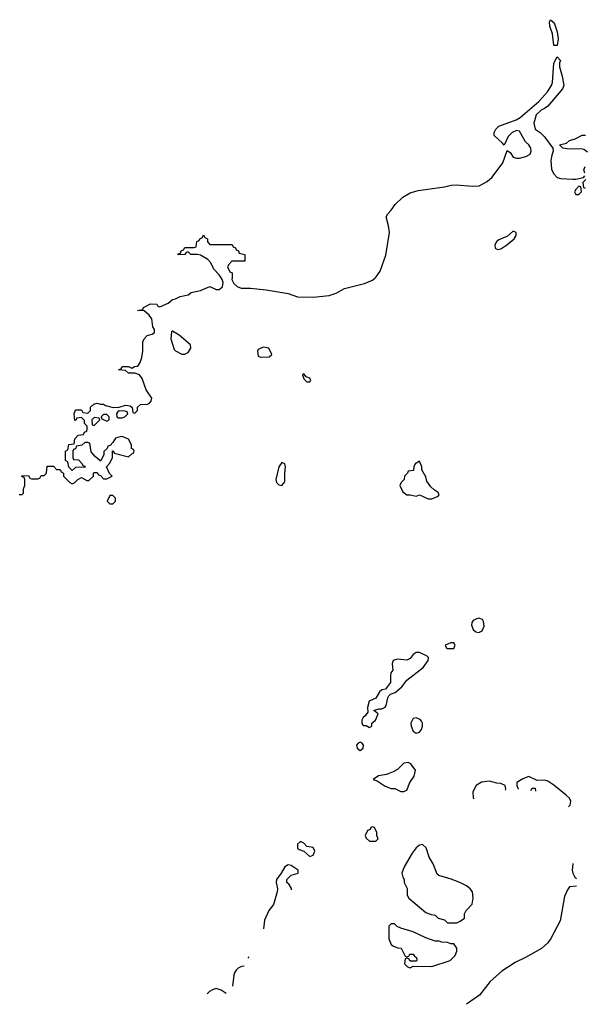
# Model space of a CAD drawing. Header units: inches. Extents: x 1861287 to 2052918, y 204622 to 437896.
# Tile 55 of 215: x 2016014 to 2019624, y 255351 to 261652. Entities that reach past the tile are written whole.
import ezdxf

# ---------------------------------------------------------------- set-up
doc = ezdxf.new("R2010")
doc.units = ezdxf.units.IN
doc.header["$MEASUREMENT"] = 0
doc.layers.add('C0215', color=7, linetype='Continuous')
doc.layers.add('C0216', color=7, linetype='Continuous')

msp = doc.modelspace()

# ---------------------------------------------------------------- linework, layer by layer
at = {"layer": 'C0215', "color": 5, "elevation": 80}
for points in [[(2016010, 258614), (2016030, 258614), (2016038, 258622), (2016038, 258650), (2016046, 258670), (2016046, 258710), (2016042, 258722), (2016027.3, 258727.3), (2016027.3, 258732.7), (2016070, 258734), (2016078, 258718), (2016090, 258714), (2016130, 258714), (2016142, 258718), (2016150, 258734), (2016170, 258734), (2016186, 258750), (2016190, 258794), (2016230, 258794), (2016250, 258774), (2016272.7, 258772.7), (2016278, 258758), (2016294, 258750), (2016294, 258730), (2016334, 258690), (2016350, 258682), (2016366, 258690), (2016386, 258710), (2016410, 258722), (2016443.6, 258703.6), (2016456.4, 258703.6), (2016486, 258730), (2016486, 258750), (2016490, 258754), (2016510, 258754), (2016518, 258738), (2016530, 258734), (2016550, 258714), (2016570, 258714), (2016606, 258730), (2016587.3, 258747.3), (2016568, 258790), (2016590, 258814), (2016608, 258850), (2016607.3, 258892.7), (2016614, 258890), (2016618, 258878), (2016710, 258854), (2016730, 258874), (2016742, 258878), (2016746, 258890), (2016742, 258902), (2016728.4, 258908.4), (2016728.7, 258930), (2016710, 258968), (2016670, 258984), (2016656.9, 258983.1), (2016625.4, 258974.6), (2016610, 258946), (2016592.7, 258927.3), (2016578, 258922), (2016572.7, 258907.3), (2016552.7, 258887.3), (2016551.6, 258868.4), (2016531.6, 258828.4), (2016528.4, 258828.4), (2016496.4, 258856.4), (2016470, 258886), (2016462, 258942), (2016450, 258946), (2016430, 258946), (2016411.6, 258928.4), (2016378, 258922), (2016370, 258906), (2016358, 258902), (2016354, 258890), (2016354, 258850), (2016358, 258838), (2016390, 258834), (2016414, 258810), (2016418, 258798), (2016430, 258794), (2016432.7, 258787.3), (2016370, 258786), (2016350, 258766), (2016327.3, 258787.3), (2016322, 258822), (2016306, 258830), (2016306, 258890), (2016322, 258898), (2016327.3, 258932.7), (2016362, 258938), (2016366, 258970), (2016387.3, 258992.7), (2016422, 258998), (2016427.3, 259012.7), (2016442, 259018), (2016446, 259030), (2016446, 259050), (2016428.4, 259068.4), (2016427.3, 259087.3), (2016410, 259106), (2016378, 259102), (2016374, 259090), (2016367.3, 259087.3), (2016362, 259130), (2016370, 259154), (2016410, 259154), (2016418, 259138), (2016450, 259134), (2016466, 259150), (2016467.3, 259172.7), (2016488.4, 259191.6), (2016510, 259198), (2016530, 259191.3), (2016550, 259191), (2016562.8, 259182.8), (2016610.9, 259170.9), (2016650, 259171), (2016690, 259184.7), (2016719.6, 259179.6), (2016734, 259170), (2016738, 259138), (2016750, 259134), (2016766, 259150), (2016767.3, 259172.7), (2016786, 259190), (2016830, 259191.3), (2016843.1, 259196.9), (2016855.3, 259210), (2016859, 259230), (2016822.7, 259282.7), (2016796.5, 259356.5), (2016779.3, 259379.3), (2016750, 259389), (2016709.1, 259389.1), (2016690, 259406), (2016646, 259410), (2016662, 259418), (2016670, 259432), (2016710, 259432), (2016730, 259422), (2016748.4, 259431.6), (2016770, 259434), (2016783.1, 259456.9), (2016794, 259490), (2016802, 259530), (2016802, 259590), (2016808.7, 259610), (2016829, 259631), (2016860.2, 259639.8), (2016875.3, 259650), (2016875.3, 259670), (2016866, 259686), (2016858, 259738), (2016841.2, 259761.2), (2016810, 259788), (2016766, 259790), (2016802, 259798), (2016806, 259810), (2016850, 259834), (2016890, 259832), (2016898, 259818), (2016910, 259814), (2016963.1, 259836.9), (2016990, 259862), (2017010, 259864.7), (2017040.4, 259879.6), (2017090, 259891.3), (2017110, 259906), (2017170, 259918.8), (2017230, 259944.7), (2017270, 259924.7), (2017290, 259924.7), (2017310, 259942), (2017314, 259970), (2017309, 259990), (2017302.2, 260000)], [(2017371.4, 260000), (2017371.3, 259990), (2017383, 259963), (2017403.8, 259943.8), (2017430, 259934), (2017490, 259933.4), (2017590, 259923), (2017730, 259899.1), (2017790, 259879.1), (2017890, 259875.8), (2017993.6, 259886.4), (2018038.3, 259901.7), (2018090, 259931), (2018217.5, 259962.5), (2018270, 259984.9), (2018286.3, 260000)], [(2019018, 256778), (2018967.5, 256772.5), (2018932, 256750), (2018912, 256710), (2018912.7, 256672.7), (2018919.6, 256665.5)], [(2019121.2, 256721.9), (2019122, 256730), (2019118, 256750), (2019090, 256764), (2019065.6, 256765.6), (2019018, 256778)], [(2019270, 256808), (2019230, 256794), (2019192, 256770), (2019192, 256750), (2019202, 256730), (2019202, 256726.5)], [(2019522, 256614.8), (2019534.6, 256625.4), (2019538, 256650), (2019528.7, 256670), (2019508.7, 256690), (2019430, 256754), (2019390, 256779), (2019370, 256784), (2019322, 256782), (2019270, 256808)], [(2019282.6, 256719.2), (2019290, 256734), (2019310, 256734), (2019311.1, 256713.9)], [(2017751.4, 256083.2), (2017751.2, 256091.2), (2017736.6, 256116.6), (2017722.7, 256130), (2017722.7, 256150), (2017750, 256178), (2017794, 256190), (2017795.3, 256210), (2017750, 256239), (2017730, 256242.7), (2017708.9, 256231.2), (2017685.5, 256190), (2017655.5, 256150), (2017653.4, 256130), (2017663, 256090), (2017659.5, 256070), (2017636.9, 255990), (2017607.3, 255950), (2017578.8, 255890), (2017573.3, 255833.5)], [(2019551.6, 256252.1), (2019550.6, 256249.4), (2019547.3, 256210), (2019550.8, 256190), (2019564, 256164), (2019574.3, 256154.8)], [(2019574.9, 256107.6), (2019530, 256102), (2019515.9, 256084.1), (2019498.4, 256041.6), (2019470, 255884), (2019410, 255772.7), (2019390, 255745.1), (2019350, 255708.5), (2019247.3, 255650), (2019181, 255619), (2019097.4, 255562.6), (2019022.8, 255497.2), (2018953, 255410), (2018871.6, 255350.7)], [(2017478, 255651.3), (2017474, 255650), (2017475.3, 255646.2)], [(2017448.6, 255595.1), (2017432.9, 255592.9), (2017410, 255582), (2017398, 255570), (2017387.3, 255552.7), (2017383.7, 255536.3), (2017375, 255467.7)], [(2017333.5, 255420.8), (2017301.7, 255441.7), (2017270, 255451.3), (2017250, 255446), (2017227.4, 255432.6), (2017213.2, 255416.8)]]:
    msp.add_lwpolyline(points, dxfattribs=at)
for points in [[(2016990, 259658), (2016985.4, 259654.6), (2016981, 259610), (2017002, 259542), (2017010, 259532), (2017050, 259512), (2017070, 259512), (2017090, 259522), (2017108, 259550), (2017106, 259570), (2017033.6, 259633.6)], [(2017570, 259555.3), (2017538, 259542), (2017534, 259530), (2017538, 259498), (2017552.7, 259492.7), (2017610, 259494), (2017626, 259510), (2017606, 259550)], [(2017830, 259386), (2017822, 259378), (2017830, 259354), (2017850, 259334), (2017870, 259334), (2017876.4, 259343.6), (2017870, 259358), (2017846, 259366)], [(2016490, 259106), (2016474, 259090), (2016478, 259058), (2016490, 259054), (2016526, 259090), (2016522, 259102)], [(2016570, 259126), (2016550, 259126), (2016534, 259110), (2016538, 259098), (2016570, 259082), (2016586, 259090), (2016586, 259110)], [(2016650, 259148), (2016639.6, 259140.4), (2016632, 259130), (2016634, 259110), (2016644.7, 259104.7), (2016670, 259104.7), (2016686, 259110), (2016706, 259130), (2016702, 259142), (2016687.3, 259147.3)], [(2017690, 258818), (2017671.3, 258790), (2017651, 258710), (2017656, 258690), (2017662.5, 258682.5), (2017670, 258676), (2017690, 258671), (2017710, 258694), (2017709, 258750), (2017714, 258790), (2017708.4, 258808.4)], [(2018570, 258826), (2018542, 258810), (2018534, 258790), (2018532.7, 258767.3), (2018498, 258762), (2018494, 258750), (2018474, 258730), (2018472, 258710), (2018452, 258690), (2018444.7, 258670), (2018464.7, 258630), (2018490, 258612), (2018510, 258612), (2018550, 258602), (2018570, 258612), (2018625.4, 258585.4), (2018650, 258584.7), (2018690, 258602), (2018695.3, 258610), (2018690, 258626), (2018663.1, 258643.1), (2018643.1, 258663.1), (2018618, 258698), (2018610, 258726), (2018586, 258770), (2018586, 258790)], [(2016610, 258606), (2016590, 258606), (2016574, 258570), (2016590, 258554), (2016610, 258554), (2016626, 258570), (2016626, 258590)], [(2018950, 257821.2), (2018930, 257816), (2018914.2, 257805.8), (2018905.1, 257794.9), (2018903.4, 257776.6), (2018912.7, 257750), (2018930, 257734.4), (2018950, 257730.4), (2018970, 257740.7), (2018984.2, 257770), (2018980.2, 257800.2), (2018973.2, 257813.2)], [(2018790, 257664), (2018770, 257664), (2018734, 257650), (2018742, 257630), (2018747.7, 257627.7), (2018790, 257627.7), (2018799.3, 257650)], [(2018550, 257602.9), (2018530.3, 257589.7), (2018510, 257564), (2018490, 257553.2), (2018430, 257559.3), (2018402, 257550), (2018396, 257530), (2018398.8, 257490), (2018388, 257472), (2018385.2, 257454.8), (2018385.5, 257410), (2018353, 257367), (2018330, 257362.7), (2018314.8, 257350), (2018290.5, 257309.5), (2018248.6, 257291.4), (2018238.8, 257250), (2018239.6, 257220.4), (2018223.6, 257196.4), (2018210, 257186), (2018202, 257170), (2018202, 257150), (2018210, 257134), (2018230, 257134), (2018250, 257122), (2018266, 257130), (2018266, 257150), (2018288, 257170), (2018306, 257210), (2018278, 257230), (2018310, 257241), (2018330, 257241), (2018350, 257251.3), (2018357.5, 257262.5), (2018367.3, 257312.7), (2018374.5, 257325.5), (2018385.4, 257334.6), (2018414.9, 257345.1), (2018457.2, 257382.8), (2018490, 257424.9), (2018594.2, 257505.9), (2018626, 257550), (2018628.7, 257570), (2018618.6, 257578.6), (2018570, 257602.4)], [(2018550, 257184), (2018530, 257179), (2018514.8, 257150), (2018517.3, 257130), (2018530, 257098), (2018550, 257086), (2018570, 257091.3), (2018584, 257110), (2018589, 257130), (2018588.7, 257150), (2018583.1, 257163.1), (2018574, 257174)], [(2018190, 257029.2), (2018177.3, 257022.7), (2018167.3, 257010), (2018171, 256990), (2018190, 256974.8), (2018209, 256990), (2018212.3, 257010), (2018202.7, 257022.7)], [(2018498, 256898), (2018470, 256893.2), (2018430, 256854), (2018401.4, 256838.6), (2018358.5, 256821.5), (2018307.5, 256812.5), (2018274, 256790), (2018299.8, 256779.8), (2018350, 256746.8), (2018390, 256731.3), (2018411.6, 256731.6), (2018450, 256712), (2018470, 256712), (2018490, 256722), (2018508.7, 256770), (2018535.3, 256810), (2018544, 256850), (2018515.3, 256890)], [(2018270, 256486), (2018258, 256482), (2018254, 256470), (2018238, 256462), (2018222, 256430), (2018230, 256414), (2018250, 256394), (2018290, 256394), (2018306, 256410), (2018298, 256430), (2018298, 256450), (2018282, 256482)], [(2017810, 256393.2), (2017790, 256375.3), (2017790.9, 256350.9), (2017800.7, 256340.7), (2017830, 256331.3), (2017870, 256297.3), (2017890, 256304.9), (2017900.7, 256330), (2017890, 256355.1), (2017850, 256361.2), (2017830, 256381.2)], [(2018590, 256374), (2018570, 256368.7), (2018547.9, 256352.1), (2018522.5, 256317.5), (2018471.3, 256230), (2018458, 256190), (2018463.6, 256163.6), (2018472, 256150), (2018472, 256130), (2018491.6, 256091.6), (2018492, 256050), (2018502, 256030), (2018610, 255938), (2018645.4, 255925.4), (2018670, 255922), (2018690, 255902), (2018730.7, 255890.7), (2018750, 255872), (2018808.4, 255871.6), (2018830, 255882), (2018858, 255902), (2018858, 255930), (2018868, 255950), (2018908, 255992), (2018914, 256030), (2018909, 256070), (2018894, 256090), (2018870, 256109), (2018828, 256130), (2018772.1, 256152.1), (2018694, 256174), (2018684, 256184), (2018657.2, 256250), (2018632.5, 256292.5), (2018612.5, 256352.5)], [(2018410, 255866), (2018390, 255866), (2018374, 255850), (2018374, 255770), (2018390, 255734), (2018403.6, 255723.6), (2018432.7, 255712.7), (2018454, 255710), (2018478, 255658), (2018490, 255654), (2018502, 255658), (2018508.4, 255671.6), (2018530, 255672), (2018538, 255658), (2018552, 255650), (2018554, 255630), (2018550, 255626), (2018510, 255626), (2018502, 255642), (2018490, 255646), (2018478, 255642), (2018474, 255610), (2018494, 255590), (2018510, 255584.7), (2018530, 255594), (2018650, 255592), (2018766, 255630), (2018798, 255662), (2018808, 255690), (2018808, 255710), (2018790, 255738), (2018770, 255738), (2018750, 255746), (2018712.7, 255747.3), (2018695.3, 255755.3), (2018670, 255755.3), (2018610, 255775.3), (2018530, 255815.3), (2018450, 255838), (2018428, 255848)]]:
    msp.add_lwpolyline(points, close=True, dxfattribs=at)
at = {"layer": 'C0216', "color": 5, "elevation": 80}
for points in [[(2019430, 261486), (2019428.9, 261488.8), (2019420.4, 261560.4), (2019404, 261610), (2019402, 261638), (2019408.4, 261651.6), (2019430.7, 261630.7), (2019450, 261574), (2019456, 261530), (2019450, 261486)], [(2019590, 260586), (2019570, 260566), (2019562, 260550), (2019570, 260534), (2019590, 260534), (2019606, 260550), (2019602, 260582)], [(2019170, 260299), (2019134, 260266), (2019076.9, 260243.1), (2019062, 260230), (2019052, 260210), (2019054, 260190), (2019070, 260182), (2019090, 260184.7), (2019128.7, 260210), (2019175.3, 260250), (2019188.7, 260270), (2019188, 260290)]]:
    msp.add_lwpolyline(points, close=True, dxfattribs=at)
for points in [[(2018286.3, 260000), (2018293.4, 260006.6), (2018318, 260042), (2018355.6, 260144.4), (2018378, 260290), (2018372.9, 260332.9), (2018358, 260390), (2018368, 260410), (2018390, 260432), (2018414, 260470), (2018463.9, 260516.1), (2018510, 260544), (2018561.2, 260558.8), (2018730, 260582), (2018773.2, 260593.2), (2018804.8, 260595.2), (2018910, 260585.5), (2018951.5, 260588.5), (2019003.7, 260616.3), (2019035.2, 260644.8), (2019103.6, 260736.4), (2019130, 260814), (2019150, 260802), (2019170, 260772), (2019190, 260764.7), (2019210, 260764.7), (2019250, 260776), (2019278, 260790), (2019284, 260810), (2019281.2, 260830), (2019269, 260850), (2019249, 260870), (2019210, 260938), (2019190, 260942), (2019162, 260930), (2019136.9, 260903.1), (2019112, 260848), (2019102, 260862), (2019048, 260910), (2019048, 260930), (2019058, 260950), (2019078, 260970), (2019189.2, 261010.8), (2019214.6, 261025.4), (2019332.3, 261127.7), (2019389.2, 261190.8), (2019414, 261230), (2019421.2, 261250), (2019430, 261374), (2019450, 261414), (2019471.3, 261391.3), (2019464.7, 261375.3), (2019464.7, 261350), (2019482.8, 261290), (2019494, 261230), (2019484.7, 261210), (2019390, 261099), (2019370, 261082.7), (2019347.5, 261072.5), (2019317.3, 261042.7), (2019300.7, 260990), (2019310, 260952), (2019342, 260930), (2019370, 260902), (2019422, 260830), (2019424.7, 260810), (2019415.5, 260784.5), (2019410.4, 260750), (2019414.2, 260694.2), (2019427.7, 260667.7), (2019450, 260642), (2019474.4, 260634.4), (2019550, 260630.6), (2019569.3, 260630.7), (2019618, 260642), (2019627.3, 260652.7)], [(2019643.7, 260803.7), (2019621.2, 260821.2), (2019606, 260826), (2019530, 260823.7), (2019486, 260830), (2019466, 260850), (2019510, 260862), (2019530, 260878), (2019566, 260890), (2019610, 260912), (2019631.6, 260911.6)], [(2019628, 260670), (2019622, 260690), (2019630, 260712)], [(2019634, 260630), (2019614, 260610), (2019618, 260578), (2019630, 260574)], [(2017302.2, 260000), (2017290, 260018), (2017254.6, 260054.6), (2017236, 260096), (2017216, 260116), (2017170, 260144), (2017150, 260149), (2017109, 260149), (2017090, 260166), (2017078, 260162), (2017070, 260148), (2017027.3, 260147.3), (2017027.3, 260152.7), (2017042, 260158), (2017047.3, 260172.7), (2017062, 260178), (2017070, 260194), (2017130, 260194), (2017142, 260198), (2017147.3, 260232.7), (2017162, 260238), (2017166, 260250), (2017182, 260258), (2017190, 260274), (2017198, 260258), (2017214, 260250), (2017214, 260230), (2017230, 260214), (2017372.7, 260212.7), (2017378, 260198), (2017392.7, 260192.7), (2017398, 260178), (2017412.7, 260172.7), (2017418, 260158), (2017454, 260150), (2017452.7, 260107.3), (2017370, 260106), (2017350, 260086), (2017342, 260070), (2017358, 260038), (2017371.6, 260031.6), (2017371.4, 260000)]]:
    msp.add_lwpolyline(points, dxfattribs=at)

doc.saveas('drawing.dxf')
